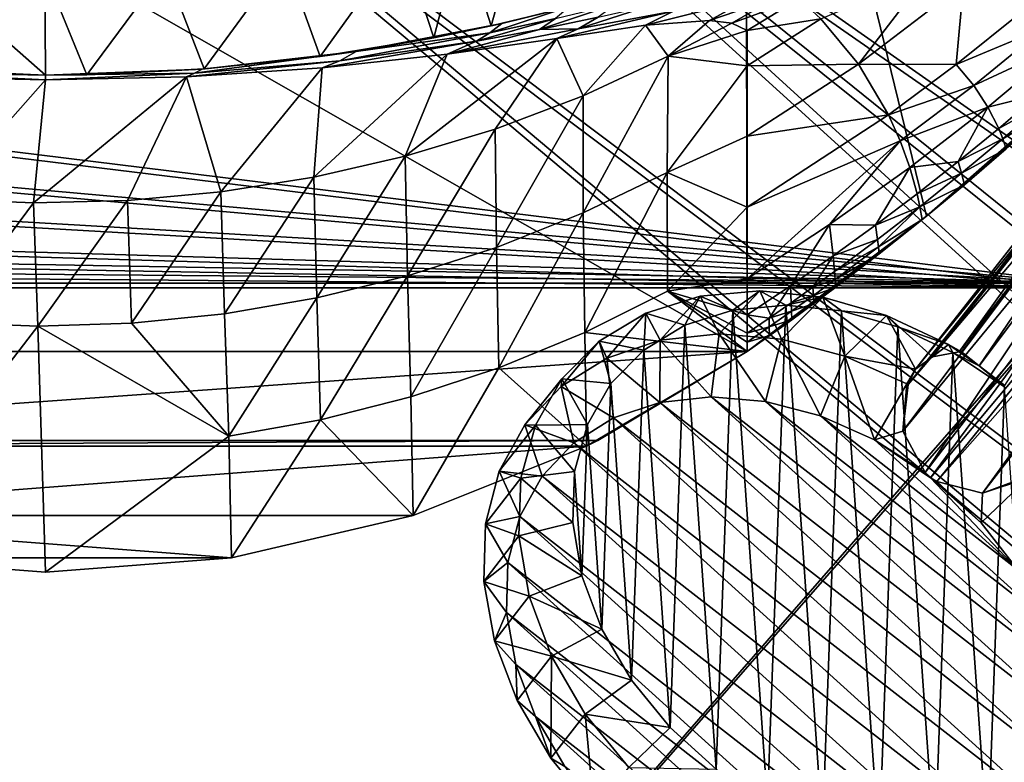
# Model space of a CAD drawing. Header units: metres. Extents: x -904 to 0, y -908 to 0.
# Tile 66 of 134: x -452 to -259, y -288 to -143. Entities that reach past the tile are written whole.
import ezdxf

# ---------------------------------------------------------------- set-up
doc = ezdxf.new("R2010")
doc.units = ezdxf.units.M

msp = doc.modelspace()

# ---------------------------------------------------------------- linework, layer by layer
at = {"layer": 'None'}
for points in [[(-570.15863, -58.565701, 661.240173), (-309.111755, -207.702347, 657.334961), (-309.403992, -35.91481, 661.833374)], [(-309.111755, -207.702347, 657.334961), (-273.966705, -181.177963, 658.029663), (-309.403992, -35.91481, 661.833374)], [(-309.403992, -35.91481, 661.833374), (-273.966705, -181.177963, 658.029663), (-240.875107, -152.150711, 658.789795)], [(-279.686188, -47.13221, 661.539673), (-309.403992, -35.91481, 661.833374), (-240.875107, -152.150711, 658.789795)], [(-240.875107, -152.150711, 658.789795), (-242.678009, -75.317757, 660.801697), (-279.686188, -47.13221, 661.539673)], [(-570.15863, -58.565701, 661.240173), (-584.097839, -207.702347, 657.334961), (-309.111755, -207.702347, 657.334961)], [(-365.173126, -125.427513, 262.756287), (-353.515472, -123.347672, 262.532867), (-359.271362, -143.892212, 266.458405)], [(-353.515472, -123.347672, 262.532867), (-348.129944, -141.226334, 265.090027), (-359.271362, -143.892212, 266.458405)], [(-376.63147, -127.452774, 260.494354), (-365.173126, -125.427513, 262.756287), (-370.508606, -146.242966, 265.495361)], [(-365.173126, -125.427513, 262.756287), (-359.271362, -143.892212, 266.458405), (-370.508606, -146.242966, 265.495361)], [(-399.737732, -130.699036, 255.899658), (-376.63147, -127.452774, 260.494354), (-392.786133, -149.919189, 260.659058)], [(-376.63147, -127.452774, 260.494354), (-370.508606, -146.242966, 265.495361), (-392.786133, -149.919189, 260.659058)], [(-423.118408, -132.663223, 253.132965), (-399.737732, -130.699036, 255.899658), (-415.516174, -152.350983, 257.407928)], [(-399.737732, -130.699036, 255.899658), (-392.786133, -149.919189, 260.659058), (-415.516174, -152.350983, 257.407928)], [(-470.310272, -132.650162, 253.150879), (-446.604919, -153.562988, 255.793488), (-473.053253, -152.688156, 256.980377)], [(-470.310272, -132.650162, 253.150879), (-446.714325, -133.318069, 252.22406), (-446.604919, -153.562988, 255.793488)], [(-446.714325, -133.318069, 252.22406), (-423.118408, -132.663223, 253.132965), (-438.529175, -153.481308, 255.902008)], [(-423.118408, -132.663223, 253.132965), (-415.516174, -152.350983, 257.407928), (-438.529175, -153.481308, 255.902008)], [(-446.714325, -133.318069, 252.22406), (-438.529175, -153.481308, 255.902008), (-446.604919, -153.562988, 255.793488)], [(-273.544037, -133.541519, 428.538879), (-287.255005, -151.422043, 460.617676), (-294.668427, -142.525253, 405.397247)], [(-266.663818, -135.641937, 456.405334), (-287.255005, -151.422043, 460.617676), (-273.544037, -133.541519, 428.538879)], [(-268.110504, -151.477692, 514.487366), (-287.255005, -151.422043, 460.617676), (-266.663818, -135.641937, 456.405334)], [(-255.237625, -141.133286, 512.857849), (-268.110504, -151.477692, 514.487366), (-266.663818, -135.641937, 456.405334)], [(-316.476959, -142.861771, 355.095032), (-329.049408, -143.772125, 330.279114), (-309.11972, -138.748688, 351.554291)], [(-309.11972, -138.748688, 351.554291), (-329.049408, -143.772125, 330.279114), (-323.523773, -140.994278, 327.112671)], [(-312.076172, -143.386978, 368.392639), (-316.476959, -142.861771, 355.095032), (-303.454712, -138.324127, 364.55896)], [(-303.454712, -138.324127, 364.55896), (-316.476959, -142.861771, 355.095032), (-309.11972, -138.748688, 351.554291)], [(-298.926239, -138.570328, 377.92511), (-312.076172, -143.386978, 368.392639), (-303.454712, -138.324127, 364.55896)], [(-309.104706, -144.842346, 382.076416), (-312.076172, -143.386978, 368.392639), (-298.926239, -138.570328, 377.92511)], [(-294.668427, -142.525253, 405.397247), (-309.104706, -144.842346, 382.076416), (-298.926239, -138.570328, 377.92511)], [(-359.542999, -145.24408, 284.118835), (-357.152802, -143.432648, 281.652802), (-343.84494, -140.138229, 288.651123)], [(-359.542999, -145.24408, 284.118835), (-343.84494, -140.138229, 288.651123), (-346.673431, -142.486923, 291.392975)], [(-343.84494, -140.138229, 288.651123), (-357.152802, -143.432648, 281.652802), (-348.129944, -141.226334, 265.090027)], [(-334.688568, -139.574203, 299.994354), (-338.291931, -142.214203, 302.932007), (-349.772217, -144.594299, 294.125366)], [(-349.772217, -144.594299, 294.125366), (-346.673431, -142.486923, 291.392975), (-334.688568, -139.574203, 299.994354)], [(-338.291931, -142.214203, 302.932007), (-327.814789, -139.855301, 312.910919), (-342.212738, -144.481995, 305.868469)], [(-327.814789, -139.855301, 312.910919), (-323.523773, -140.994278, 327.112671), (-342.212738, -144.481995, 305.868469)], [(-349.772217, -144.594299, 294.125366), (-362.136139, -146.876816, 286.576202), (-346.673431, -142.486923, 291.392975)], [(-362.136139, -146.876816, 286.576202), (-359.542999, -145.24408, 284.118835), (-346.673431, -142.486923, 291.392975)], [(-348.129944, -141.226334, 265.090027), (-357.152802, -143.432648, 281.652802), (-359.271362, -143.892212, 266.458405)], [(-338.291931, -142.214203, 302.932007), (-342.212738, -144.481995, 305.868469), (-349.772217, -144.594299, 294.125366)], [(-329.049408, -143.772125, 330.279114), (-346.419006, -146.364868, 308.79834), (-323.523773, -140.994278, 327.112671)], [(-323.523773, -140.994278, 327.112671), (-346.419006, -146.364868, 308.79834), (-342.212738, -144.481995, 305.868469)], [(-309.104675, -151.719986, 409.813141), (-309.104706, -144.842346, 382.076416), (-294.668427, -142.525253, 405.397247)], [(-287.255005, -151.422043, 460.617676), (-309.104675, -151.719986, 409.813141), (-294.668427, -142.525253, 405.397247)], [(-250.743134, -144.240845, 541.375), (-268.110504, -151.477692, 514.487366), (-255.237625, -141.133286, 512.857849)], [(-385.751007, -148.906921, 271.770599), (-357.152802, -143.432648, 281.652802), (-359.542999, -145.24408, 284.118835)], [(-357.152802, -143.432648, 281.652802), (-385.751007, -148.906921, 271.770599), (-370.508606, -146.242966, 265.495361)], [(-357.152802, -143.432648, 281.652802), (-370.508606, -146.242966, 265.495361), (-359.271362, -143.892212, 266.458405)], [(-346.419006, -146.364868, 308.79834), (-367.862183, -149.460907, 291.483978), (-342.212738, -144.481995, 305.868469)], [(-342.212738, -144.481995, 305.868469), (-367.862183, -149.460907, 291.483978), (-349.772217, -144.594299, 294.125366)], [(-367.862183, -149.460907, 291.483978), (-362.136139, -146.876816, 286.576202), (-349.772217, -144.594299, 294.125366)], [(-346.419006, -146.364868, 308.79834), (-329.049408, -143.772125, 330.279114), (-341.236298, -157.586411, 363.115509)], [(-341.236298, -157.586411, 363.115509), (-329.049408, -143.772125, 330.279114), (-324.555908, -149.836288, 365.081757)], [(-329.049408, -143.772125, 330.279114), (-316.476959, -142.861771, 355.095032), (-324.555908, -149.836288, 365.081757)], [(-324.555908, -149.836288, 365.081757), (-316.476959, -142.861771, 355.095032), (-312.076172, -143.386978, 368.392639)], [(-312.076172, -143.386978, 368.392639), (-309.104706, -144.842346, 382.076416), (-324.555908, -149.836288, 365.081757)], [(-268.110504, -151.477692, 514.487366), (-250.743134, -144.240845, 541.375), (-264.694885, -155.618774, 542.663818)], [(-250.743134, -144.240845, 541.375), (-247.087906, -147.443512, 570.045776), (-264.694885, -155.618774, 542.663818)], [(-385.751007, -148.906921, 271.770599), (-392.786133, -149.919189, 260.659058), (-370.508606, -146.242966, 265.495361)], [(-388.90451, -150.73558, 275.312927), (-385.751007, -148.906921, 271.770599), (-359.542999, -145.24408, 284.118835)], [(-362.136139, -146.876816, 286.576202), (-388.90451, -150.73558, 275.312927), (-359.542999, -145.24408, 284.118835)], [(-367.862183, -149.460907, 291.483978), (-346.419006, -146.364868, 308.79834), (-376.10379, -169.440079, 360.198151)], [(-346.419006, -146.364868, 308.79834), (-358.464569, -164.121414, 361.487946), (-376.10379, -169.440079, 360.198151)], [(-358.464569, -164.121414, 361.487946), (-346.419006, -146.364868, 308.79834), (-341.236298, -157.586411, 363.115509)], [(-309.104706, -144.842346, 382.076416), (-309.104675, -151.719986, 409.813141), (-324.555908, -149.836288, 365.081757)], [(-367.862183, -149.460907, 291.483978), (-392.39978, -152.15448, 278.844421), (-362.136139, -146.876816, 286.576202)], [(-392.39978, -152.15448, 278.844421), (-388.90451, -150.73558, 275.312927), (-362.136139, -146.876816, 286.576202)], [(-247.087906, -147.443512, 570.045776), (-261.919159, -159.82811, 570.942078), (-264.694885, -155.618774, 542.663818)], [(-251.982056, -157.385849, 599.074341), (-261.919159, -159.82811, 570.942078), (-247.087906, -147.443512, 570.045776)], [(-415.881287, -152.381332, 266.627716), (-385.751007, -148.906921, 271.770599), (-417.392639, -153.200638, 268.900177)], [(-385.751007, -148.906921, 271.770599), (-388.90451, -150.73558, 275.312927), (-417.392639, -153.200638, 268.900177)], [(-385.751007, -148.906921, 271.770599), (-415.881287, -152.381332, 266.627716), (-392.786133, -149.919189, 260.659058)], [(-415.881287, -152.381332, 266.627716), (-415.516174, -152.350983, 257.407928), (-392.786133, -149.919189, 260.659058)], [(-392.39978, -152.15448, 278.844421), (-367.862183, -149.460907, 291.483978), (-394.051117, -173.543076, 359.244873)], [(-367.862183, -149.460907, 291.483978), (-376.10379, -169.440079, 360.198151), (-394.051117, -173.543076, 359.244873)], [(-341.236298, -157.586411, 363.115509), (-324.555908, -149.836288, 365.081757), (-341.221985, -180.567749, 453.232239)], [(-324.555908, -149.836288, 365.081757), (-324.773163, -172.646378, 455.247742), (-341.221985, -180.567749, 453.232239)], [(-324.555908, -149.836288, 365.081757), (-309.104675, -151.719986, 409.813141), (-324.773163, -172.646378, 455.247742)], [(-481.606934, -152.02858, 267.105774), (-446.608429, -153.562988, 265.163177), (-477.694672, -152.945465, 269.093414)], [(-446.608429, -153.562988, 265.163177), (-481.606934, -152.02858, 267.105774), (-473.053253, -152.688156, 256.980377)], [(-417.392639, -153.200638, 268.900177), (-446.608429, -153.562988, 265.163177), (-415.881287, -152.381332, 266.627716)], [(-415.881287, -152.381332, 266.627716), (-446.608429, -153.562988, 265.163177), (-438.529175, -153.481308, 255.902008)], [(-415.516174, -152.350983, 257.407928), (-415.881287, -152.381332, 266.627716), (-438.529175, -153.481308, 255.902008)], [(-417.392639, -153.200638, 268.900177), (-388.90451, -150.73558, 275.312927), (-418.990082, -153.904648, 271.165344)], [(-388.90451, -150.73558, 275.312927), (-392.39978, -152.15448, 278.844421), (-418.990082, -153.904648, 271.165344)], [(-418.990082, -153.904648, 271.165344), (-392.39978, -152.15448, 278.844421), (-412.229462, -176.432251, 358.626953)], [(-392.39978, -152.15448, 278.844421), (-394.051117, -173.543076, 359.244873), (-412.229462, -176.432251, 358.626953)], [(-309.104675, -151.719986, 409.813141), (-309.104645, -165.512878, 464.818054), (-324.773163, -172.646378, 455.247742)], [(-309.104645, -165.512878, 464.818054), (-309.104675, -151.719986, 409.813141), (-287.255005, -151.422043, 460.617676)], [(-281.394989, -161.315369, 516.115173), (-309.104645, -165.512878, 464.818054), (-287.255005, -151.422043, 460.617676)], [(-287.255005, -151.422043, 460.617676), (-268.110504, -151.477692, 514.487366), (-281.394989, -161.315369, 516.115173)], [(-268.110504, -151.477692, 514.487366), (-264.694885, -155.618774, 542.663818), (-281.394989, -161.315369, 516.115173)], [(-273.966705, -181.177963, 658.029663), (-266.52301, -175.025436, 627.738831), (-240.875107, -152.150711, 658.789795)], [(-266.52301, -175.025436, 627.738831), (-258.34729, -168.024017, 627.738831), (-240.875107, -152.150711, 658.789795)], [(-473.778992, -153.903244, 271.082886), (-477.694672, -152.945465, 269.093414), (-446.608368, -154.483658, 268.590515)], [(-477.694672, -152.945465, 269.093414), (-446.608429, -153.562988, 265.163177), (-446.608368, -154.483658, 268.590515)], [(-473.778992, -153.903244, 271.082886), (-446.608368, -154.483658, 268.590515), (-467.349609, -177.881042, 358.759674)], [(-446.604919, -153.562988, 255.793488), (-446.608429, -153.562988, 265.163177), (-473.053253, -152.688156, 256.980377)], [(-446.608368, -154.483658, 268.590515), (-418.990082, -153.904648, 271.165344), (-448.96402, -178.597061, 358.386292)], [(-448.96402, -178.597061, 358.386292), (-418.990082, -153.904648, 271.165344), (-430.561676, -178.114319, 358.341736)], [(-446.608368, -154.483658, 268.590515), (-446.608429, -153.562988, 265.163177), (-417.392639, -153.200638, 268.900177)], [(-438.529175, -153.481308, 255.902008), (-446.608429, -153.562988, 265.163177), (-446.604919, -153.562988, 255.793488)], [(-418.990082, -153.904648, 271.165344), (-446.608368, -154.483658, 268.590515), (-417.392639, -153.200638, 268.900177)], [(-418.990082, -153.904648, 271.165344), (-412.229462, -176.432251, 358.626953), (-430.561676, -178.114319, 358.341736)], [(-467.349609, -177.881042, 358.759674), (-446.608368, -154.483658, 268.590515), (-448.96402, -178.597061, 358.386292)], [(-264.694885, -155.618774, 542.663818), (-279.089264, -166.452042, 543.951294), (-281.394989, -161.315369, 516.115173)], [(-261.919159, -159.82811, 570.942078), (-279.089264, -166.452042, 543.951294), (-264.694885, -155.618774, 542.663818)], [(-358.464569, -164.121414, 361.487946), (-341.236298, -157.586411, 363.115509), (-358.211731, -187.319382, 451.542969)], [(-341.236298, -157.586411, 363.115509), (-341.221985, -180.567749, 453.232239), (-358.211731, -187.319382, 451.542969)], [(-261.919159, -159.82811, 570.942078), (-251.982056, -157.385849, 599.074341), (-259.798462, -164.009476, 599.305725)], [(-259.798462, -164.009476, 599.305725), (-251.982056, -157.385849, 599.074341), (-251.04007, -159.168442, 613.3974)], [(-261.919159, -159.82811, 570.942078), (-277.216827, -171.638611, 571.83728), (-279.089264, -166.452042, 543.951294)], [(-277.216827, -171.638611, 571.83728), (-261.919159, -159.82811, 570.942078), (-267.735199, -170.484665, 599.536926)], [(-267.735199, -170.484665, 599.536926), (-261.919159, -159.82811, 570.942078), (-259.798462, -164.009476, 599.305725)], [(-251.04007, -159.168442, 613.3974), (-258.988281, -166.050568, 613.514526), (-259.798462, -164.009476, 599.305725)], [(-251.04007, -159.168442, 613.3974), (-250.293167, -160.872192, 627.738831), (-258.988281, -166.050568, 613.514526)], [(-309.104614, -179.413193, 519.362671), (-309.104645, -165.512878, 464.818054), (-281.394989, -161.315369, 516.115173)], [(-279.089264, -166.452042, 543.951294), (-309.104614, -179.413193, 519.362671), (-281.394989, -161.315369, 516.115173)], [(-250.293167, -160.872192, 627.738831), (-258.34729, -168.024017, 627.738831), (-258.988281, -166.050568, 613.514526)], [(-258.988281, -166.050568, 613.514526), (-267.735199, -170.484665, 599.536926), (-259.798462, -164.009476, 599.305725)], [(-376.10379, -169.440079, 360.198151), (-358.464569, -164.121414, 361.487946), (-375.648926, -192.873444, 450.186615)], [(-358.464569, -164.121414, 361.487946), (-358.211731, -187.319382, 451.542969), (-375.648926, -192.873444, 450.186615)], [(-324.773163, -172.646378, 455.247742), (-309.104645, -165.512878, 464.818054), (-309.104614, -179.413193, 519.362671)], [(-292.954742, -182.857666, 572.731201), (-309.104614, -193.468918, 573.622925), (-279.089264, -166.452042, 543.951294)], [(-309.104614, -193.468918, 573.622925), (-309.104614, -179.413193, 519.362671), (-279.089264, -166.452042, 543.951294)], [(-277.216827, -171.638611, 571.83728), (-292.954742, -182.857666, 572.731201), (-279.089264, -166.452042, 543.951294)], [(-258.988281, -166.050568, 613.514526), (-267.057831, -172.782898, 613.631592), (-267.735199, -170.484665, 599.536926)], [(-258.988281, -166.050568, 613.514526), (-258.34729, -168.024017, 627.738831), (-267.057831, -172.782898, 613.631592)], [(-394.051117, -173.543076, 359.244873), (-376.10379, -169.440079, 360.198151), (-393.444427, -197.208252, 449.168274)], [(-376.10379, -169.440079, 360.198151), (-375.648926, -192.873444, 450.186615), (-393.444427, -197.208252, 449.168274)], [(-258.34729, -168.024017, 627.738831), (-266.52301, -175.025436, 627.738831), (-267.057831, -172.782898, 613.631592)], [(-292.954742, -182.857666, 572.731201), (-277.216827, -171.638611, 571.83728), (-283.956726, -182.980911, 599.998901)], [(-283.956726, -182.980911, 599.998901), (-277.216827, -171.638611, 571.83728), (-275.789124, -176.809235, 599.768005)], [(-275.789124, -176.809235, 599.768005), (-277.216827, -171.638611, 571.83728), (-267.735199, -170.484665, 599.536926)], [(-267.057831, -172.782898, 613.631592), (-275.789124, -176.809235, 599.768005), (-267.735199, -170.484665, 599.536926)], [(-412.229462, -176.432251, 358.626953), (-394.051117, -173.543076, 359.244873), (-411.512024, -200.305603, 448.492157)], [(-394.051117, -173.543076, 359.244873), (-393.444427, -197.208252, 449.168274), (-411.512024, -200.305603, 448.492157)], [(-341.221985, -180.567749, 453.232239), (-324.773163, -172.646378, 455.247742), (-340.932739, -204.014221, 543.223694)], [(-340.932739, -204.014221, 543.223694), (-324.773163, -172.646378, 455.247742), (-324.696655, -195.92572, 545.287109)], [(-324.773163, -172.646378, 455.247742), (-309.104614, -179.413193, 519.362671), (-324.696655, -195.92572, 545.287109)], [(-275.245483, -179.363235, 613.748535), (-275.789124, -176.809235, 599.768005), (-267.057831, -172.782898, 613.631592)], [(-267.057831, -172.782898, 613.631592), (-266.52301, -175.025436, 627.738831), (-275.245483, -179.363235, 613.748535)], [(-266.52301, -175.025436, 627.738831), (-274.817139, -181.874252, 627.738831), (-275.245483, -179.363235, 613.748535)], [(-274.817139, -181.874252, 627.738831), (-266.52301, -175.025436, 627.738831), (-273.966705, -181.177963, 658.029663)], [(-430.561676, -178.114319, 358.341736), (-412.229462, -176.432251, 358.626953), (-429.760437, -202.148529, 448.161987)], [(-412.229462, -176.432251, 358.626953), (-411.512024, -200.305603, 448.492157), (-429.760437, -202.148529, 448.161987)], [(-275.245483, -179.363235, 613.748535), (-283.956726, -182.980911, 599.998901), (-275.789124, -176.809235, 599.768005)], [(-467.349609, -177.881042, 358.759674), (-448.96402, -178.597061, 358.386292), (-466.425415, -202.022232, 448.549377)], [(-448.96402, -178.597061, 358.386292), (-448.096161, -202.72319, 448.180695), (-466.425415, -202.022232, 448.549377)], [(-448.96402, -178.597061, 358.386292), (-430.561676, -178.114319, 358.341736), (-448.096161, -202.72319, 448.180695)], [(-430.561676, -178.114319, 358.341736), (-429.760437, -202.148529, 448.161987), (-448.096161, -202.72319, 448.180695)], [(-324.696655, -195.92572, 545.287109), (-309.104614, -179.413193, 519.362671), (-309.104614, -193.468918, 573.622925)], [(-283.547729, -185.789246, 613.865417), (-283.956726, -182.980911, 599.998901), (-275.245483, -179.363235, 613.748535)], [(-283.375916, -187.183502, 620.801147), (-283.547729, -185.789246, 613.865417), (-275.245483, -179.363235, 613.748535)], [(-275.245483, -179.363235, 613.748535), (-274.817139, -181.874252, 627.738831), (-283.375916, -187.183502, 620.801147)], [(-358.211731, -187.319382, 451.542969), (-341.221985, -180.567749, 453.232239), (-357.733429, -210.928574, 541.487976)], [(-357.733429, -210.928574, 541.487976), (-341.221985, -180.567749, 453.232239), (-340.932739, -204.014221, 543.223694)], [(-309.111755, -207.702347, 657.334961), (-300.373444, -201.481506, 627.738892), (-273.966705, -181.177963, 658.029663)], [(-300.373444, -201.481506, 627.738892), (-296.0466, -198.313126, 627.738892), (-273.966705, -181.177963, 658.029663)], [(-273.966705, -181.177963, 658.029663), (-296.0466, -198.313126, 627.738892), (-291.746124, -195.104599, 627.738892)], [(-291.746124, -195.104599, 627.738892), (-283.226105, -188.568115, 627.738892), (-273.966705, -181.177963, 658.029663)], [(-283.226105, -188.568115, 627.738892), (-274.817139, -181.874252, 627.738831), (-273.966705, -181.177963, 658.029663)], [(-309.104614, -193.468918, 573.622925), (-292.954742, -182.857666, 572.731201), (-300.618011, -194.85643, 600.460083)], [(-300.618011, -194.85643, 600.460083), (-292.954742, -182.857666, 572.731201), (-292.234253, -188.997345, 600.229614)], [(-292.954742, -182.857666, 572.731201), (-283.956726, -182.980911, 599.998901), (-292.234253, -188.997345, 600.229614)], [(-292.234253, -188.997345, 600.229614), (-283.956726, -182.980911, 599.998901), (-283.547729, -185.789246, 613.865417)], [(-274.817139, -181.874252, 627.738831), (-283.226105, -188.568115, 627.738892), (-283.375916, -187.183502, 620.801147)], [(-291.960754, -192.058533, 613.982239), (-292.234253, -188.997345, 600.229614), (-283.547729, -185.789246, 613.865417)], [(-291.960754, -192.058533, 613.982239), (-283.547729, -185.789246, 613.865417), (-283.375916, -187.183502, 620.801147)], [(-291.846039, -193.584167, 620.859863), (-291.960754, -192.058533, 613.982239), (-283.375916, -187.183502, 620.801147)], [(-283.375916, -187.183502, 620.801147), (-283.226105, -188.568115, 627.738892), (-291.846039, -193.584167, 620.859863)], [(-375.648926, -192.873444, 450.186615), (-358.211731, -187.319382, 451.542969), (-375.021973, -216.628174, 540.090271)], [(-375.021973, -216.628174, 540.090271), (-358.211731, -187.319382, 451.542969), (-357.733429, -210.928574, 541.487976)], [(-300.618011, -194.85643, 600.460083), (-292.234253, -188.997345, 600.229614), (-296.207642, -195.133713, 614.040588)], [(-292.234253, -188.997345, 600.229614), (-291.960754, -192.058533, 613.982239), (-296.207642, -195.133713, 614.040588)], [(-283.226105, -188.568115, 627.738892), (-291.746124, -195.104599, 627.738892), (-291.846039, -193.584167, 620.859863)], [(-393.444427, -197.208252, 449.168274), (-375.648926, -192.873444, 450.186615), (-392.713531, -221.08551, 539.037292)], [(-392.713531, -221.08551, 539.037292), (-375.648926, -192.873444, 450.186615), (-375.021973, -216.628174, 540.090271)], [(-296.207642, -195.133713, 614.040588), (-291.960754, -192.058533, 613.982239), (-291.846039, -193.584167, 620.859863)], [(-309.104614, -193.468918, 573.622925), (-309.104614, -200.556244, 600.689819), (-324.696655, -195.92572, 545.287109)], [(-309.104614, -200.556244, 600.689819), (-309.104614, -193.468918, 573.622925), (-300.618011, -194.85643, 600.460083)], [(-309.104614, -200.556244, 600.689819), (-300.618011, -194.85643, 600.460083), (-304.779999, -201.164001, 614.157166)], [(-304.779999, -201.164001, 614.157166), (-300.618011, -194.85643, 600.460083), (-300.480865, -198.168945, 614.098877)], [(-300.618011, -194.85643, 600.460083), (-296.207642, -195.133713, 614.040588), (-300.480865, -198.168945, 614.098877)], [(-296.121552, -196.724869, 620.88916), (-296.207642, -195.133713, 614.040588), (-291.846039, -193.584167, 620.859863)], [(-291.846039, -193.584167, 620.859863), (-291.746124, -195.104599, 627.738892), (-296.121552, -196.724869, 620.88916)], [(-309.104614, -207.697006, 627.738892), (-340.932739, -204.014221, 543.223694), (-324.696655, -195.92572, 545.287109)], [(-309.104614, -200.556244, 600.689819), (-309.104614, -204.118515, 614.214905), (-324.696655, -195.92572, 545.287109)], [(-324.696655, -195.92572, 545.287109), (-309.104614, -204.118515, 614.214905), (-309.104614, -205.905502, 620.976501)], [(-309.104614, -205.905502, 620.976501), (-309.104614, -207.697006, 627.738892), (-324.696655, -195.92572, 545.287109)], [(-300.480865, -198.168945, 614.098877), (-296.207642, -195.133713, 614.040588), (-296.121552, -196.724869, 620.88916)], [(-300.423431, -199.8255, 620.918457), (-300.480865, -198.168945, 614.098877), (-296.121552, -196.724869, 620.88916)], [(-296.121552, -196.724869, 620.88916), (-296.0466, -198.313126, 627.738892), (-300.423431, -199.8255, 620.918457)], [(-291.746124, -195.104599, 627.738892), (-296.0466, -198.313126, 627.738892), (-296.121552, -196.724869, 620.88916)], [(-411.512024, -200.305603, 448.492157), (-393.444427, -197.208252, 449.168274), (-410.714813, -224.28302, 538.333008)], [(-410.714813, -224.28302, 538.333008), (-393.444427, -197.208252, 449.168274), (-392.713531, -221.08551, 539.037292)], [(-304.779999, -201.164001, 614.157166), (-300.480865, -198.168945, 614.098877), (-300.423431, -199.8255, 620.918457)], [(-296.0466, -198.313126, 627.738892), (-300.373444, -201.481506, 627.738892), (-300.423431, -199.8255, 620.918457)], [(-429.760437, -202.148529, 448.161987), (-411.512024, -200.305603, 448.492157), (-410.714813, -224.28302, 538.333008)], [(-309.104614, -204.118515, 614.214905), (-309.104614, -200.556244, 600.689819), (-304.779999, -201.164001, 614.157166)], [(-304.751251, -202.885834, 620.947754), (-304.779999, -201.164001, 614.157166), (-300.423431, -199.8255, 620.918457)], [(-300.423431, -199.8255, 620.918457), (-300.373444, -201.481506, 627.738892), (-304.751251, -202.885834, 620.947754)], [(-448.096161, -202.72319, 448.180695), (-483.061035, -248.177338, 627.738281), (-466.425415, -202.022232, 448.549377)], [(-448.096161, -202.72319, 448.180695), (-429.760437, -202.148529, 448.161987), (-410.714813, -224.28302, 538.333008)], [(-304.726257, -204.609543, 627.738892), (-300.373444, -201.481506, 627.738892), (-309.111755, -207.702347, 657.334961)], [(-309.104614, -204.118515, 614.214905), (-304.779999, -201.164001, 614.157166), (-304.751251, -202.885834, 620.947754)], [(-300.373444, -201.481506, 627.738892), (-304.726257, -204.609543, 627.738892), (-304.751251, -202.885834, 620.947754)], [(-446.603882, -250.96048, 627.738281), (-483.061035, -248.177338, 627.738281), (-448.096161, -202.72319, 448.180695)], [(-410.714813, -224.28302, 538.333008), (-446.603882, -250.96048, 627.738281), (-448.096161, -202.72319, 448.180695)], [(-340.593079, -226.294678, 627.738281), (-357.733429, -210.928574, 541.487976), (-340.932739, -204.014221, 543.223694)], [(-309.104614, -207.697006, 627.738892), (-340.593079, -226.294678, 627.738281), (-340.932739, -204.014221, 543.223694)], [(-304.751251, -202.885834, 620.947754), (-304.726257, -204.609543, 627.738892), (-309.104614, -205.905502, 620.976501)], [(-309.104614, -205.905502, 620.976501), (-309.104614, -204.118515, 614.214905), (-304.751251, -202.885834, 620.947754)], [(-309.104614, -207.697006, 627.738892), (-304.726257, -204.609543, 627.738892), (-309.111755, -207.702347, 657.334961)], [(-304.726257, -204.609543, 627.738892), (-309.104614, -207.697006, 627.738892), (-309.104614, -205.905502, 620.976501)], [(-584.097839, -207.702347, 657.334961), (-554.825745, -225.18071, 656.877319), (-309.111755, -207.702347, 657.334961)], [(-309.111755, -207.702347, 657.334961), (-554.825745, -225.18071, 656.877319), (-338.381592, -225.180984, 656.877258)], [(-309.104614, -207.697006, 627.738892), (-338.381592, -225.180984, 656.877258), (-340.593079, -226.294678, 627.738281)], [(-309.104614, -207.697006, 627.738892), (-309.111755, -207.702347, 657.334961), (-338.381592, -225.180984, 656.877258)], [(-374.534302, -239.891342, 627.738281), (-375.021973, -216.628174, 540.090271), (-357.733429, -210.928574, 541.487976)], [(-340.593079, -226.294678, 627.738281), (-374.534302, -239.891342, 627.738281), (-357.733429, -210.928574, 541.487976)], [(-375.021973, -216.628174, 540.090271), (-374.534302, -239.891342, 627.738281), (-392.713531, -221.08551, 539.037292)], [(-392.713531, -221.08551, 539.037292), (-410.146484, -248.177063, 627.738281), (-410.714813, -224.28302, 538.333008)], [(-374.534302, -239.891342, 627.738281), (-410.146484, -248.177063, 627.738281), (-392.713531, -221.08551, 539.037292)], [(-554.825745, -225.18071, 656.877319), (-552.60907, -226.283112, 656.84845), (-338.381592, -225.180984, 656.877258)], [(-338.381592, -225.180984, 656.877258), (-552.60907, -226.283112, 656.84845), (-340.598267, -226.283493, 656.848389)], [(-410.146484, -248.177063, 627.738281), (-446.603882, -250.96048, 627.738281), (-410.714813, -224.28302, 538.333008)], [(-338.381592, -225.180984, 656.877258), (-340.598267, -226.283493, 656.848389), (-340.593079, -226.294678, 627.738281)], [(-552.60907, -226.283112, 656.84845), (-518.666077, -239.867599, 656.492676), (-340.598267, -226.283493, 656.848389)], [(-340.598267, -226.283493, 656.848389), (-518.666077, -239.867599, 656.492676), (-374.541382, -239.867767, 656.492676)], [(-340.598267, -226.283493, 656.848389), (-374.541382, -239.867767, 656.492676), (-374.534302, -239.891342, 627.738281)], [(-340.593079, -226.294678, 627.738281), (-340.598267, -226.283493, 656.848389), (-374.534302, -239.891342, 627.738281)], [(-518.666077, -239.867599, 656.492676), (-410.144989, -248.186844, 656.274841), (-374.541382, -239.867767, 656.492676)], [(-518.666077, -239.867599, 656.492676), (-483.062592, -248.187286, 656.274841), (-410.144989, -248.186844, 656.274841)], [(-374.534302, -239.891342, 627.738281), (-374.541382, -239.867767, 656.492676), (-410.146484, -248.177063, 627.738281)], [(-374.541382, -239.867767, 656.492676), (-410.144989, -248.186844, 656.274841), (-410.146484, -248.177063, 627.738281)], [(-446.603882, -250.980103, 656.20166), (-483.062592, -248.187286, 656.274841), (-483.061035, -248.177338, 627.738281)], [(-483.062592, -248.187286, 656.274841), (-446.603882, -250.980103, 656.20166), (-410.144989, -248.186844, 656.274841)], [(-446.603882, -250.96048, 627.738281), (-446.603882, -250.980103, 656.20166), (-483.061035, -248.177338, 627.738281)], [(-410.146484, -248.177063, 627.738281), (-410.144989, -248.186844, 656.274841), (-446.603882, -250.96048, 627.738281)], [(-410.144989, -248.186844, 656.274841), (-446.603882, -250.980103, 656.20166), (-446.603882, -250.96048, 627.738281)]]:
    msp.add_3dface(points, dxfattribs=at)
at = {"layer": 'None012311'}
for points in [[(-297.830109, -60.486073, 123.897385), (-264.332214, -57.531643, 123.974747), (-63.008152, -302.295593, 117.565376)], [(-264.332214, -57.531643, 123.974747), (-243.170029, -56.729248, 123.995758), (-63.008152, -302.295593, 117.565376)], [(-65.261642, -300.990356, 120.600586), (-242.291733, -59.376686, 126.92746), (-262.718689, -60.035652, 126.910202)], [(-63.008152, -302.295593, 117.565376), (-331.364288, -63.040817, 123.830482), (-297.830109, -60.486073, 123.897385)], [(-262.718689, -60.035652, 126.910202), (-296.668427, -62.81105, 126.837532), (-65.261642, -300.990356, 120.600586)], [(-398.51358, -66.948952, 123.728142), (-331.364288, -63.040817, 123.830482), (-63.008152, -302.295593, 117.565376)], [(-65.261642, -300.990356, 120.600586), (-296.668427, -62.81105, 126.837532), (-330.762848, -65.236298, 126.774025)], [(-399.362701, -68.982285, 126.675926), (-65.261642, -300.990356, 120.600586), (-330.762848, -65.236298, 126.774025)], [(-465.701691, -69.252586, 123.667824), (-398.51358, -66.948952, 123.728142), (-69.298546, -367.238312, 115.864792)], [(-398.51358, -66.948952, 123.728142), (-66.409767, -334.739563, 116.715805), (-69.298546, -367.238312, 115.864792)], [(-66.409767, -334.739563, 116.715805), (-398.51358, -66.948952, 123.728142), (-63.008152, -302.295593, 117.565376)], [(-71.333969, -367.13382, 118.868553), (-399.362701, -68.982285, 126.675926), (-465.757965, -71.129059, 126.619713)], [(-452.00235, -701.143799, 107.12117), (-465.701691, -69.252586, 123.667824), (-71.672775, -399.771973, 115.012871)], [(-465.701691, -69.252586, 123.667824), (-69.298546, -367.238312, 115.864792), (-71.672775, -399.771973, 115.012871)], [(-71.333969, -367.13382, 118.868553), (-68.556686, -334.277802, 119.72892), (-399.362701, -68.982285, 126.675926)], [(-68.556686, -334.277802, 119.72892), (-65.261642, -300.990356, 120.600586), (-399.362701, -68.982285, 126.675926)], [(-73.59713, -399.498657, 118.021057), (-465.757965, -71.129059, 126.619713), (-452.00235, -703.006531, 110.073418)], [(-73.59713, -399.498657, 118.021057), (-71.333969, -367.13382, 118.868553), (-465.757965, -71.129059, 126.619713)]]:
    msp.add_3dface(points, dxfattribs=at)
at = {"layer": 'None012312'}
for points in [[(-244.002335, -55.045334, 2077.158691), (-824.8797, -122.58963, 2122.183594), (-244.002335, -194.321701, 2170)], [(-244.002335, -195.267593, 2167.144043), (-823.011292, -124.286552, 2119.828125), (-244.002335, -57.660503, 2075.415527)], [(-824.8797, -122.58963, 2122.183594), (-811.431824, -143.359833, 2136.029053), (-244.002335, -194.321701, 2170)], [(-244.002335, -195.267593, 2167.144043), (-809.881531, -144.793747, 2133.498291), (-823.011292, -124.286552, 2119.828125)], [(-244.002335, -194.321701, 2170), (-811.431824, -143.359833, 2136.029053), (-794.58844, -162.384644, 2148.710938)], [(-793.396912, -163.597809, 2146.032959), (-809.881531, -144.793747, 2133.498291), (-244.002335, -195.267593, 2167.144043)], [(-794.58844, -162.384644, 2148.710938), (-773.813843, -178.564804, 2159.496582), (-244.002335, -194.321701, 2170)], [(-773.016418, -179.617462, 2156.71167), (-793.396912, -163.597809, 2146.032959), (-244.002335, -195.267593, 2167.144043)], [(-244.002335, -194.321701, 2170), (-773.813843, -178.564804, 2159.496582), (-761.8396, -185.041473, 2163.813721)], [(-244.002335, -195.267593, 2167.144043), (-761.245361, -186.041779, 2160.994141), (-773.016418, -179.617462, 2156.71167)], [(-748.856506, -190.039719, 2167.145752), (-244.002335, -194.321701, 2170), (-761.8396, -185.041473, 2163.813721)], [(-748.466858, -191.006378, 2164.303467), (-761.245361, -186.041779, 2160.994141), (-244.002335, -195.267593, 2167.144043)], [(-720.775391, -194.321701, 2170), (-244.002335, -194.321701, 2170), (-748.856506, -190.039719, 2167.145752)], [(-720.775391, -195.267593, 2167.144043), (-748.466858, -191.006378, 2164.303467), (-244.002335, -195.267593, 2167.144043)], [(-720.775391, -194.321701, 2170), (-720.775391, -740.804871, 2170), (-244.002335, -194.321701, 2170)], [(-720.775391, -740.804871, 2170), (-194.320099, -740.804871, 2170), (-244.002335, -194.321701, 2170)], [(-244.002335, -195.267593, 2167.144043), (-195.265991, -740.003967, 2167.144043), (-720.775391, -740.003967, 2167.144043)], [(-720.775391, -740.003967, 2167.144043), (-720.775391, -195.267593, 2167.144043), (-244.002335, -195.267593, 2167.144043)]]:
    msp.add_3dface(points, dxfattribs=at)
at = {"layer": 'None012319'}
for points in [[(-267.562469, -207.784882, 1946.052246), (-221.714661, -143.82843, 1820.360352), (-272.791534, -208.738678, 1942.508301)], [(-221.714661, -143.82843, 1820.360352), (-225.445755, -146.601959, 1817.338501), (-272.791534, -208.738678, 1942.508301)], [(-267.098022, -207.797089, 1946.276245), (-217.695145, -143.00235, 1822.432251), (-267.562469, -207.784882, 1946.052246)], [(-217.695145, -143.00235, 1822.432251), (-221.714661, -143.82843, 1820.360352), (-267.562469, -207.784882, 1946.052246)], [(-217.695145, -143.00235, 1822.432251), (-267.098022, -207.797089, 1946.276245), (-263.617371, -210.539719, 1951.477417)], [(-213.360245, -143.625961, 1823.837646), (-217.695145, -143.00235, 1822.432251), (-263.617371, -210.539719, 1951.477417)], [(-213.360245, -143.625961, 1823.837646), (-263.617371, -210.539719, 1951.477417), (-258.582336, -214.410187, 1953.719116)], [(-272.791534, -208.738678, 1942.508301), (-225.445755, -146.601959, 1817.338501), (-276.132813, -211.163605, 1938.293579)], [(-225.445755, -146.601959, 1817.338501), (-227.311584, -150.828873, 1814.272827), (-276.132813, -211.163605, 1938.293579)], [(-227.311584, -150.828873, 1814.272827), (-277.550232, -214.209473, 1934.21814), (-277.546234, -214.1996, 1934.21936)], [(-227.311584, -150.828873, 1814.272827), (-227.19043, -154.884613, 1812.10144), (-277.550232, -214.209473, 1934.21814)], [(-276.132813, -211.163605, 1938.293579), (-227.311584, -150.828873, 1814.272827), (-277.546234, -214.1996, 1934.21936)], [(-227.19043, -154.884613, 1812.10144), (-278.568268, -223.341339, 1932.989868), (-277.550232, -214.209473, 1934.21814)], [(-227.19043, -154.884613, 1812.10144), (-225.569611, -158.897018, 1810.557983), (-278.568268, -223.341339, 1932.989868)], [(-225.569611, -158.897018, 1810.557983), (-274.192383, -231.418243, 1932.031006), (-278.568268, -223.341339, 1932.989868)], [(-225.569611, -158.897018, 1810.557983), (-221.908112, -162.989349, 1809.793213), (-274.192383, -231.418243, 1932.031006)], [(-221.908112, -162.989349, 1809.793213), (-273.170868, -232.484726, 1932.188232), (-274.192383, -231.418243, 1932.031006)], [(-217.025116, -165.55397, 1810.356934), (-273.170868, -232.484726, 1932.188232), (-221.908112, -162.989349, 1809.793213)], [(-271.892334, -233.21019, 1931.976807), (-273.170868, -232.484726, 1932.188232), (-217.025116, -165.55397, 1810.356934)], [(-212.695007, -166.177902, 1811.760254), (-271.892334, -233.21019, 1931.976807), (-217.025116, -165.55397, 1810.356934)], [(-254.328079, -232.301697, 1933.671631), (-262.96701, -235.496185, 1932.622681), (-208.670624, -165.351929, 1813.834106)], [(-208.670624, -165.351929, 1813.834106), (-262.96701, -235.496185, 1932.622681), (-212.695007, -166.177902, 1811.760254)], [(-262.96701, -235.496185, 1932.622681), (-271.892334, -233.21019, 1931.976807), (-212.695007, -166.177902, 1811.760254)], [(-318.334503, -196.871399, 1966.902222), (-311.889435, -199.605774, 1975.789917), (-306.621796, -195.824387, 1959.812744)], [(-318.334503, -196.871399, 1966.902222), (-306.621796, -195.824387, 1959.812744), (-314.594757, -204.2798, 1947.780884)], [(-314.594757, -204.2798, 1947.780884), (-306.621796, -195.824387, 1959.812744), (-302.382477, -205.329483, 1941.823486)], [(-311.889435, -199.605774, 1975.789917), (-301.527405, -198.664124, 1969.507813), (-306.621796, -195.824387, 1959.812744)], [(-306.621796, -195.824387, 1959.812744), (-301.527405, -198.664124, 1969.507813), (-294.278229, -197.09906, 1953.934448)], [(-306.621796, -195.824387, 1959.812744), (-294.278229, -197.09906, 1953.934448), (-302.382477, -205.329483, 1941.823486)], [(-328.965637, -200.199783, 1974.929932), (-321.292053, -202.565018, 1982.900391), (-318.334503, -196.871399, 1966.902222)], [(-328.965637, -200.199783, 1974.929932), (-318.334503, -196.871399, 1966.902222), (-326.144348, -205.517227, 1954.908936)], [(-326.144348, -205.517227, 1954.908936), (-318.334503, -196.871399, 1966.902222), (-314.594757, -204.2798, 1947.780884)], [(-321.292053, -202.565018, 1982.900391), (-311.889435, -199.605774, 1975.789917), (-318.334503, -196.871399, 1966.902222)], [(-301.527405, -198.664124, 1969.507813), (-311.889435, -199.605774, 1975.789917), (-305.089417, -296.299652, 2036.85022)], [(-294.308563, -301.31369, 2034.328857), (-301.527405, -198.664124, 1969.507813), (-305.089417, -296.299652, 2036.85022)], [(-302.382477, -205.329483, 1941.823486), (-294.278229, -197.09906, 1953.934448), (-289.970398, -208.626465, 1937.262329)], [(-301.527405, -198.664124, 1969.507813), (-290.604187, -199.776245, 1964.295166), (-294.278229, -197.09906, 1953.934448)], [(-290.604187, -199.776245, 1964.295166), (-301.527405, -198.664124, 1969.507813), (-294.308563, -301.31369, 2034.328857)], [(-294.278229, -197.09906, 1953.934448), (-290.604187, -199.776245, 1964.295166), (-281.778748, -200.646362, 1949.493286)], [(-294.278229, -197.09906, 1953.934448), (-281.778748, -200.646362, 1949.493286), (-289.970398, -208.626465, 1937.262329)], [(-338.106171, -205.681488, 1983.587036), (-329.373932, -207.428116, 1990.565674), (-328.965637, -200.199783, 1974.929932)], [(-338.106171, -205.681488, 1983.587036), (-328.965637, -200.199783, 1974.929932), (-336.593475, -208.994858, 1962.937378)], [(-336.593475, -208.994858, 1962.937378), (-328.965637, -200.199783, 1974.929932), (-326.144348, -205.517227, 1954.908936)], [(-329.373932, -207.428116, 1990.565674), (-321.292053, -202.565018, 1982.900391), (-328.965637, -200.199783, 1974.929932)], [(-311.889435, -199.605774, 1975.789917), (-321.292053, -202.565018, 1982.900391), (-315.172211, -289.58728, 2037.853149)], [(-305.089417, -296.299652, 2036.85022), (-311.889435, -199.605774, 1975.789917), (-315.172211, -289.58728, 2037.853149)], [(-283.243927, -304.436676, 2030.386108), (-290.604187, -199.776245, 1964.295166), (-294.308563, -301.31369, 2034.328857)], [(-290.604187, -199.776245, 1964.295166), (-279.539581, -202.899399, 1960.352539), (-281.778748, -200.646362, 1949.493286)], [(-279.539581, -202.899399, 1960.352539), (-290.604187, -199.776245, 1964.295166), (-283.243927, -304.436676, 2030.386108)], [(-289.970398, -208.626465, 1937.262329), (-281.778748, -200.646362, 1949.493286), (-276.132813, -211.163605, 1938.293579)], [(-281.778748, -200.646362, 1949.493286), (-279.539581, -202.899399, 1960.352539), (-269.60434, -206.329803, 1946.660278)], [(-281.778748, -200.646362, 1949.493286), (-272.791534, -208.738678, 1942.508301), (-276.132813, -211.163605, 1938.293579)], [(-281.778748, -200.646362, 1949.493286), (-269.60434, -206.329803, 1946.660278), (-272.791534, -208.738678, 1942.508301)], [(-321.292053, -202.565018, 1982.900391), (-329.373932, -207.428116, 1990.565674), (-324.169403, -281.434509, 2037.299316)], [(-315.172211, -289.58728, 2037.853149), (-321.292053, -202.565018, 1982.900391), (-324.169403, -281.434509, 2037.299316)], [(-326.144348, -205.517227, 1954.908936), (-314.594757, -204.2798, 1947.780884), (-316.153748, -216.60054, 1944.991333)], [(-316.153748, -216.60054, 1944.991333), (-314.594757, -204.2798, 1947.780884), (-305.522919, -217.496262, 1939.793213)], [(-314.594757, -204.2798, 1947.780884), (-302.382477, -205.329483, 1941.823486), (-305.522919, -217.496262, 1939.793213)], [(-272.32077, -305.548615, 2025.173462), (-279.539581, -202.899399, 1960.352539), (-283.243927, -304.436676, 2030.386108)], [(-279.539581, -202.899399, 1960.352539), (-268.758789, -207.913574, 1957.831421), (-269.60434, -206.329803, 1946.660278)], [(-268.758789, -207.913574, 1957.831421), (-279.539581, -202.899399, 1960.352539), (-272.32077, -305.548615, 2025.173462)], [(-345.404388, -213.105576, 1992.540405), (-338.106171, -205.681488, 1983.587036), (-345.546051, -214.580856, 1971.561768)], [(-345.546051, -214.580856, 1971.561768), (-338.106171, -205.681488, 1983.587036), (-336.593475, -208.994858, 1962.937378)], [(-345.404388, -213.105576, 1992.540405), (-335.824493, -214.008209, 1998.491455), (-338.106171, -205.681488, 1983.587036)], [(-335.824493, -214.008209, 1998.491455), (-329.373932, -207.428116, 1990.565674), (-338.106171, -205.681488, 1983.587036)], [(-336.593475, -208.994858, 1962.937378), (-326.144348, -205.517227, 1954.908936), (-326.204437, -217.694885, 1951.206055)], [(-326.204437, -217.694885, 1951.206055), (-326.144348, -205.517227, 1954.908936), (-316.153748, -216.60054, 1944.991333)], [(-305.522919, -217.496262, 1939.793213), (-302.382477, -205.329483, 1941.823486), (-294.714355, -220.34819, 1935.808594)], [(-302.382477, -205.329483, 1941.823486), (-289.970398, -208.626465, 1937.262329), (-294.714355, -220.34819, 1935.808594)], [(-269.60434, -206.329803, 1946.660278), (-267.562469, -207.784882, 1946.052246), (-272.791534, -208.738678, 1942.508301)], [(-269.60434, -206.329803, 1946.660278), (-268.758789, -207.913574, 1957.831421), (-263.617371, -210.539719, 1951.477417)], [(-267.098022, -207.797089, 1946.276245), (-269.60434, -206.329803, 1946.660278), (-263.617371, -210.539719, 1951.477417)], [(-269.60434, -206.329803, 1946.660278), (-267.098022, -207.797089, 1946.276245), (-267.562469, -207.784882, 1946.052246)], [(-329.373932, -207.428116, 1990.565674), (-335.824493, -214.008209, 1998.491455), (-331.735352, -272.154694, 2035.209839)], [(-324.169403, -281.434509, 2037.299316), (-329.373932, -207.428116, 1990.565674), (-331.735352, -272.154694, 2035.209839)], [(-261.958801, -304.606812, 2018.891235), (-268.758789, -207.913574, 1957.831421), (-272.32077, -305.548615, 2025.173462)], [(-268.758789, -207.913574, 1957.831421), (-258.67688, -214.625443, 1956.828491), (-263.617371, -210.539719, 1951.477417)], [(-258.67688, -214.625443, 1956.828491), (-268.758789, -207.913574, 1957.831421), (-261.958801, -304.606812, 2018.891235)], [(-267.094116, -207.800339, 1946.284912), (-267.098022, -207.797089, 1946.276245), (-263.617371, -210.539719, 1951.477417)], [(-263.617371, -210.539719, 1951.477417), (-267.098022, -207.797089, 1946.276245), (-267.094116, -207.800339, 1946.284912)], [(-345.546051, -214.580856, 1971.561768), (-336.593475, -208.994858, 1962.937378), (-335.294586, -220.7379, 1958.202148)], [(-335.294586, -220.7379, 1958.202148), (-336.593475, -208.994858, 1962.937378), (-326.204437, -217.694885, 1951.206055)], [(-294.714355, -220.34819, 1935.808594), (-289.970398, -208.626465, 1937.262329), (-284.137115, -225.04834, 1933.18811)], [(-289.970398, -208.626465, 1937.262329), (-277.82901, -214.045792, 1934.270508), (-284.137115, -225.04834, 1933.18811)], [(-277.82901, -214.045792, 1934.270508), (-289.970398, -208.626465, 1937.262329), (-276.132813, -211.163605, 1938.293579)], [(-277.546234, -214.1996, 1934.21936), (-277.82901, -214.045792, 1934.270508), (-276.132813, -211.163605, 1938.293579)], [(-263.617371, -210.539719, 1951.477417), (-258.67688, -214.625443, 1956.828491), (-258.582336, -214.410187, 1953.719116)], [(-350.579437, -222.186386, 2001.445557), (-345.404388, -213.105576, 1992.540405), (-352.66275, -222.063507, 1980.455444)], [(-352.66275, -222.063507, 1980.455444), (-345.404388, -213.105576, 1992.540405), (-345.546051, -214.580856, 1971.561768)], [(-350.579437, -222.186386, 2001.445557), (-340.395844, -222.052399, 2006.372925), (-345.404388, -213.105576, 1992.540405)], [(-340.395844, -222.052399, 2006.372925), (-335.824493, -214.008209, 1998.491455), (-345.404388, -213.105576, 1992.540405)], [(-335.824493, -214.008209, 1998.491455), (-340.395844, -222.052399, 2006.372925), (-337.579193, -262.104401, 2031.665039)], [(-331.735352, -272.154694, 2035.209839), (-335.824493, -214.008209, 1998.491455), (-337.579193, -262.104401, 2031.665039)], [(-284.137115, -225.04834, 1933.18811), (-277.82901, -214.045792, 1934.270508), (-278.568268, -223.341339, 1932.989868)], [(-277.82901, -214.045792, 1934.270508), (-277.546234, -214.1996, 1934.21936), (-278.568268, -223.341339, 1932.989868)], [(-278.568268, -223.341339, 1932.989868), (-277.546234, -214.1996, 1934.21936), (-277.550232, -214.209473, 1934.21814)], [(-352.66275, -222.063507, 1980.455444), (-345.546051, -214.580856, 1971.561768), (-343.08017, -225.61441, 1965.714844)], [(-343.08017, -225.61441, 1965.714844), (-345.546051, -214.580856, 1971.561768), (-335.294586, -220.7379, 1958.202148)], [(-252.556274, -301.6474, 2011.780762), (-258.67688, -214.625443, 1956.828491), (-261.958801, -304.606812, 2018.891235)], [(-335.294586, -220.7379, 1958.202148), (-326.204437, -217.694885, 1951.206055), (-245.856293, -290.418732, 1956.097046)], [(-326.204437, -217.694885, 1951.206055), (-316.153748, -216.60054, 1944.991333), (-245.330795, -280.703033, 1949.302612)], [(-245.856293, -290.418732, 1956.097046), (-326.204437, -217.694885, 1951.206055), (-245.330795, -280.703033, 1949.302612)], [(-245.330795, -280.703033, 1949.302612), (-316.153748, -216.60054, 1944.991333), (-246.905762, -270.551208, 1943.361572)], [(-316.153748, -216.60054, 1944.991333), (-305.522919, -217.496262, 1939.793213), (-246.905762, -270.551208, 1943.361572)], [(-246.905762, -270.551208, 1943.361572), (-305.522919, -217.496262, 1939.793213), (-250.521576, -260.347473, 1938.498779)], [(-305.522919, -217.496262, 1939.793213), (-294.714355, -220.34819, 1935.808594), (-250.521576, -260.347473, 1938.498779)], [(-343.08017, -225.61441, 1965.714844), (-335.294586, -220.7379, 1958.202148), (-248.462357, -299.330566, 1963.487915)], [(-248.462357, -299.330566, 1963.487915), (-335.294586, -220.7379, 1958.202148), (-245.856293, -290.418732, 1956.097046)], [(-250.521576, -260.347473, 1938.498779), (-294.714355, -220.34819, 1935.808594), (-256.041382, -250.478073, 1934.898438)], [(-294.714355, -220.34819, 1935.808594), (-284.137115, -225.04834, 1933.18811), (-256.041382, -250.478073, 1934.898438)], [(-357.673828, -231.159164, 1989.281006), (-352.66275, -222.063507, 1980.455444), (-349.266479, -232.139832, 1973.459839)], [(-357.673828, -231.159164, 1989.281006), (-350.579437, -222.186386, 2001.445557), (-352.66275, -222.063507, 1980.455444)], [(-353.43222, -232.574509, 2009.959717), (-350.579437, -222.186386, 2001.445557), (-357.673828, -231.159164, 1989.281006)], [(-353.43222, -232.574509, 2009.959717), (-342.912292, -231.251556, 2013.907349), (-350.579437, -222.186386, 2001.445557)], [(-349.266479, -232.139832, 1973.459839), (-352.66275, -222.063507, 1980.455444), (-343.08017, -225.61441, 1965.714844)], [(-342.912292, -231.251556, 2013.907349), (-340.395844, -222.052399, 2006.372925), (-350.579437, -222.186386, 2001.445557)], [(-340.395844, -222.052399, 2006.372925), (-342.912292, -231.251556, 2013.907349), (-341.476379, -251.669907, 2026.801147)], [(-337.579193, -262.104401, 2031.665039), (-340.395844, -222.052399, 2006.372925), (-341.476379, -251.669907, 2026.801147)], [(-278.568268, -223.341339, 1932.989868), (-274.192383, -231.418243, 1932.031006), (-284.137115, -225.04834, 1933.18811)], [(-349.266479, -232.139832, 1973.459839), (-343.08017, -225.61441, 1965.714844), (-253.050369, -307.101227, 1971.195313)], [(-253.050369, -307.101227, 1971.195313), (-343.08017, -225.61441, 1965.714844), (-248.462357, -299.330566, 1963.487915)], [(-256.041382, -250.478073, 1934.898438), (-284.137115, -225.04834, 1933.18811), (-273.170868, -232.484726, 1932.188232)], [(-284.137115, -225.04834, 1933.18811), (-274.192383, -231.418243, 1932.031006), (-273.170868, -232.484726, 1932.188232)], [(-360.389282, -241.523056, 1997.704102), (-357.673828, -231.159164, 1989.281006), (-353.619385, -240.0672, 1981.143921)], [(-360.389282, -241.523056, 1997.704102), (-353.43222, -232.574509, 2009.959717), (-357.673828, -231.159164, 1989.281006)], [(-353.619385, -240.0672, 1981.143921), (-357.673828, -231.159164, 1989.281006), (-349.266479, -232.139832, 1973.459839)], [(-343.27713, -241.252167, 2020.805054), (-342.912292, -231.251556, 2013.907349), (-353.43222, -232.574509, 2009.959717)], [(-341.476379, -251.669907, 2026.801147), (-342.912292, -231.251556, 2013.907349), (-343.27713, -241.252167, 2020.805054)], [(-353.852936, -243.870224, 2017.755493), (-353.43222, -232.574509, 2009.959717), (-360.389282, -241.523056, 1997.704102)], [(-353.852936, -243.870224, 2017.755493), (-343.27713, -241.252167, 2020.805054), (-353.43222, -232.574509, 2009.959717)], [(-353.619385, -240.0672, 1981.143921), (-349.266479, -232.139832, 1973.459839), (-259.446655, -313.436584, 1978.92749)], [(-259.446655, -313.436584, 1978.92749), (-349.266479, -232.139832, 1973.459839), (-253.050369, -307.101227, 1971.195313)], [(-271.892334, -233.21019, 1931.976807), (-263.256256, -241.316498, 1932.696655), (-273.170868, -232.484726, 1932.188232)], [(-263.256256, -241.316498, 1932.696655), (-256.041382, -250.478073, 1934.898438), (-273.170868, -232.484726, 1932.188232)], [(-263.256256, -241.316498, 1932.696655), (-271.892334, -233.21019, 1931.976807), (-262.96701, -235.496185, 1932.622681)], [(-256.041382, -250.478073, 1934.898438), (-263.256256, -241.316498, 1932.696655), (-254.099823, -232.533066, 1933.712036)], [(-254.099823, -232.533066, 1933.712036), (-263.256256, -241.316498, 1932.696655), (-262.96701, -235.496185, 1932.622681)], [(-254.328079, -232.301697, 1933.671631), (-254.319458, -232.295456, 1933.672607), (-262.96701, -235.496185, 1932.622681)], [(-254.319458, -232.295456, 1933.672607), (-254.099823, -232.533066, 1933.712036), (-262.96701, -235.496185, 1932.622681)], [(-355.974121, -249.096466, 1988.476318), (-360.389282, -241.523056, 1997.704102), (-353.619385, -240.0672, 1981.143921)], [(-355.974121, -249.096466, 1988.476318), (-353.619385, -240.0672, 1981.143921), (-267.409119, -318.096924, 1986.391846)], [(-267.409119, -318.096924, 1986.391846), (-353.619385, -240.0672, 1981.143921), (-259.446655, -313.436584, 1978.92749)], [(-360.706238, -252.762375, 2005.405518), (-360.389282, -241.523056, 1997.704102), (-355.974121, -249.096466, 1988.476318)], [(-360.706238, -252.762375, 2005.405518), (-353.852936, -243.870224, 2017.755493), (-360.389282, -241.523056, 1997.704102)], [(-341.476379, -251.669907, 2026.801147), (-343.27713, -241.252167, 2020.805054), (-353.852936, -243.870224, 2017.755493)], [(-351.825409, -255.638901, 2024.532715), (-353.852936, -243.870224, 2017.755493), (-360.706238, -252.762375, 2005.405518)], [(-351.825409, -255.638901, 2024.532715), (-341.476379, -251.669907, 2026.801147), (-353.852936, -243.870224, 2017.755493)], [(-356.241577, -258.885864, 1995.179443), (-360.706238, -252.762375, 2005.405518), (-355.974121, -249.096466, 1988.476318)], [(-356.241577, -258.885864, 1995.179443), (-355.974121, -249.096466, 1988.476318), (-276.636383, -320.905762, 1993.305908)], [(-276.636383, -320.905762, 1993.305908), (-355.974121, -249.096466, 1988.476318), (-267.409119, -318.096924, 1986.391846)], [(-358.61264, -264.45105, 2012.09314), (-360.706238, -252.762375, 2005.405518), (-356.241577, -258.885864, 1995.179443)], [(-358.61264, -264.45105, 2012.09314), (-351.825409, -255.638901, 2024.532715), (-360.706238, -252.762375, 2005.405518)], [(-337.579193, -262.104401, 2031.665039), (-341.476379, -251.669907, 2026.801147), (-351.825409, -255.638901, 2024.532715)], [(-347.427673, -267.427673, 2030.030762), (-351.825409, -255.638901, 2024.532715), (-358.61264, -264.45105, 2012.09314)], [(-347.427673, -267.427673, 2030.030762), (-337.579193, -262.104401, 2031.665039), (-351.825409, -255.638901, 2024.532715)], [(-354.411621, -269.064911, 2000.999634), (-358.61264, -264.45105, 2012.09314), (-356.241577, -258.885864, 1995.179443)], [(-354.411621, -269.064911, 2000.999634), (-356.241577, -258.885864, 1995.179443), (-286.779236, -321.756866, 1999.407837)], [(-286.779236, -321.756866, 1999.407837), (-356.241577, -258.885864, 1995.179443), (-276.636383, -320.905762, 1993.305908)], [(-331.735352, -272.154694, 2035.209839), (-337.579193, -262.104401, 2031.665039), (-347.427673, -267.427673, 2030.030762)], [(-354.187897, -276.146057, 2017.513672), (-358.61264, -264.45105, 2012.09314), (-354.411621, -269.064911, 2000.999634)], [(-354.187897, -276.146057, 2017.513672), (-347.427673, -267.427673, 2030.030762), (-358.61264, -264.45105, 2012.09314)], [(-347.427673, -267.427673, 2030.030762), (-354.187897, -276.146057, 2017.513672), (-347.59967, -287.404114, 2021.461426)], [(-340.828918, -278.782959, 2034.037964), (-347.427673, -267.427673, 2030.030762), (-347.59967, -287.404114, 2021.461426)], [(-340.828918, -278.782959, 2034.037964), (-331.735352, -272.154694, 2035.209839), (-347.427673, -267.427673, 2030.030762)], [(-350.553497, -279.248291, 2005.716675), (-354.187897, -276.146057, 2017.513672), (-354.411621, -269.064911, 2000.999634)], [(-350.553497, -279.248291, 2005.716675), (-354.411621, -269.064911, 2000.999634), (-297.453766, -320.617981, 2004.466919)], [(-297.453766, -320.617981, 2004.466919), (-354.411621, -269.064911, 2000.999634), (-286.779236, -321.756866, 1999.407837)], [(-324.169403, -281.434509, 2037.299316), (-331.735352, -272.154694, 2035.209839), (-340.828918, -278.782959, 2034.037964)], [(-347.59967, -287.404114, 2021.461426), (-354.187897, -276.146057, 2017.513672), (-350.553497, -279.248291, 2005.716675)], [(-344.813293, -289.050598, 2009.151855), (-347.59967, -287.404114, 2021.461426), (-350.553497, -279.248291, 2005.716675)], [(-344.813293, -289.050598, 2009.151855), (-350.553497, -279.248291, 2005.716675), (-308.255951, -317.532196, 2008.291504)], [(-308.255951, -317.532196, 2008.291504), (-350.553497, -279.248291, 2005.716675), (-297.453766, -320.617981, 2004.466919)], [(-340.828918, -278.782959, 2034.037964), (-347.59967, -287.404114, 2021.461426), (-339.097748, -297.798462, 2023.786987)], [(-332.283081, -289.267822, 2036.400146), (-324.169403, -281.434509, 2037.299316), (-340.828918, -278.782959, 2034.037964)], [(-332.283081, -289.267822, 2036.400146), (-340.828918, -278.782959, 2034.037964), (-339.097748, -297.798462, 2023.786987)], [(-315.172211, -289.58728, 2037.853149), (-324.169403, -281.434509, 2037.299316), (-332.283081, -289.267822, 2036.400146)], [(-339.097748, -297.798462, 2023.786987), (-347.59967, -287.404114, 2021.461426), (-344.813293, -289.050598, 2009.151855)]]:
    msp.add_3dface(points, dxfattribs=at)

doc.saveas('drawing.dxf')
